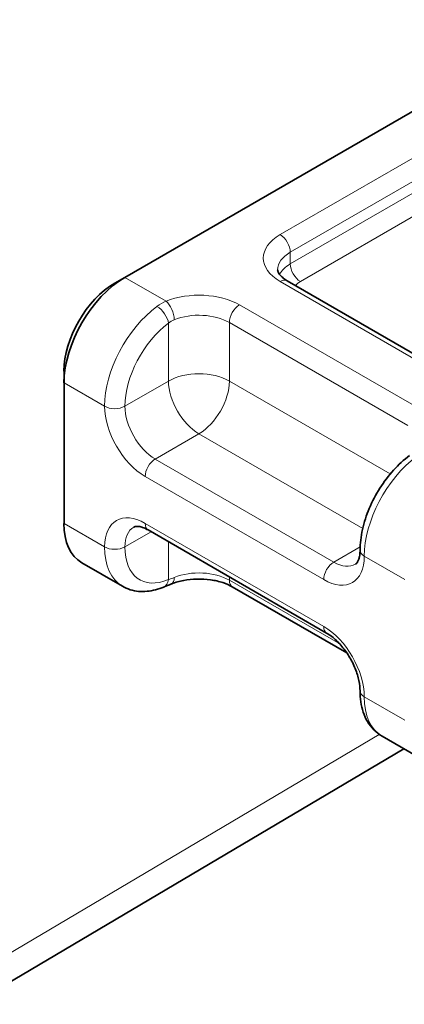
# Model space of a CAD drawing. Header units: millimetres. Extents: x -300186 to 535164, y -28581 to 763383.
# Tile 135 of 256: x 3014.57 to 3021.27, y 136339.57 to 136356.73. Entities that reach past the tile are written whole.
import ezdxf

# ---------------------------------------------------------------- set-up
doc = ezdxf.new("R2010")
doc.units = ezdxf.units.MM
doc.header["$LTSCALE"] = 10
doc.layers.add('Visible (ISO)', color=7, linetype='Continuous', lineweight=35)
doc.layers.add('Visible Narrow (ISO)', color=7, linetype='Continuous', lineweight=9)

msp = doc.modelspace()

# ---------------------------------------------------------------- linework, layer by layer
at = {"layer": 'Visible (ISO)'}
for p, q in [((3016.402, 136352.24), (3024.18, 136356.731)), ((3016.225, 136352.138), (3016.402, 136352.24)), ((3022.344, 136350.385), (3019.232, 136352.181)), ((3015.342, 136350.607), (3015.342, 136350.403)), ((3015.342, 136347.954), (3015.342, 136350.403)), ((3019.919, 136346.043), (3016.808, 136347.839)), ((3015.652, 136347.267), (3016.359, 136346.859)), ((3020.27, 136345.698), (3018.275, 136346.849)), ((3020.885, 136344.246), (3021.592, 136343.838)), ((3001.053, 136332.064), (3021.263, 136344.028))]:
    msp.add_line(p, q, dxfattribs=at)
for centre, major_axis, ratio, start_param, end_param in [((3016.402, 136351.015), (0.75, 1.299), 0.57735, 0.785398, 2.356194), ((3016.225, 136351.118), (-0.625, -1.083), 0.57735, 3.926991, 5.497787), ((3016.402, 136348.566), (-0.75, -1.299), 0.57735, 5.497787, 6.283185), ((3016.986, 136347.076), (0.096, -0.231), 0.652242, 0, 0.003037)]:
    msp.add_ellipse(centre, major_axis=major_axis, ratio=ratio, start_param=start_param, end_param=end_param, dxfattribs=at)
for points, knots in [([(3019.065, 136352.373), (3019.065, 136352.366), (3019.065, 136352.358), (3019.07, 136352.34), (3019.074, 136352.33), (3019.088, 136352.305), (3019.098, 136352.291), (3019.124, 136352.262), (3019.141, 136352.246), (3019.181, 136352.213), (3019.205, 136352.197), (3019.232, 136352.181)], [3.9269908, 3.9269908, 3.9269908, 3.9269908, 4.0840704, 4.0840704, 4.2411501, 4.2411501, 4.3982297, 4.3982297, 4.5553093, 4.5553093, 4.712389, 4.712389, 4.712389, 4.712389]), ([(3021.363, 136349.135), (3021.265, 136349.062), (3021.171, 136348.977), (3020.998, 136348.785), (3020.917, 136348.68), (3020.775, 136348.455), (3020.713, 136348.337), (3020.61, 136348.094), (3020.57, 136347.97), (3020.516, 136347.724), (3020.501, 136347.602), (3020.501, 136347.484)], [0.139949, 0.139949, 0.139949, 0.139949, 0.426118, 0.426118, 0.712288, 0.712288, 0.998457, 0.998457, 1.284627, 1.284627, 1.570796, 1.570796, 1.570796, 1.570796]), ([(3016.808, 136347.839), (3016.78, 136347.855), (3016.754, 136347.867), (3016.706, 136347.886), (3016.684, 136347.893), (3016.645, 136347.901), (3016.628, 136347.902), (3016.6, 136347.902), (3016.589, 136347.9), (3016.571, 136347.895), (3016.564, 136347.892), (3016.558, 136347.889)], [1.5707963, 1.5707963, 1.5707963, 1.5707963, 1.727876, 1.727876, 1.8849556, 1.8849556, 2.0420352, 2.0420352, 2.1991149, 2.1991149, 2.3561945, 2.3561945, 2.3561945, 2.3561945]), ([(3020.419, 136347.243), (3020.425, 136347.247), (3020.432, 136347.251), (3020.445, 136347.265), (3020.452, 136347.273), (3020.466, 136347.297), (3020.473, 136347.313), (3020.486, 136347.35), (3020.491, 136347.373), (3020.499, 136347.424), (3020.501, 136347.453), (3020.501, 136347.484)], [5.4977871, 5.4977871, 5.4977871, 5.4977871, 5.6548668, 5.6548668, 5.8119464, 5.8119464, 5.969026, 5.969026, 6.1261057, 6.1261057, 6.2831853, 6.2831853, 6.2831853, 6.2831853]), ([(3018.275, 136346.849), (3018.229, 136346.876), (3018.173, 136346.901), (3018.045, 136346.943), (3017.972, 136346.96), (3017.82, 136346.982), (3017.74, 136346.986), (3017.581, 136346.983), (3017.502, 136346.975), (3017.353, 136346.946), (3017.283, 136346.926), (3017.22, 136346.901), (3017.217, 136346.9), (3017.214, 136346.899)], [1.570796, 1.570796, 1.570796, 1.570796, 1.838433, 1.838433, 2.115826, 2.115826, 2.394933, 2.394933, 2.67404, 2.67404, 2.953147, 2.953147, 2.966331, 2.966331, 2.966331, 2.966331]), ([(3017.082, 136346.845), (3017.034, 136346.825), (3016.986, 136346.809), (3016.888, 136346.784), (3016.839, 136346.775), (3016.74, 136346.766), (3016.69, 136346.765), (3016.592, 136346.775), (3016.543, 136346.784), (3016.448, 136346.814), (3016.402, 136346.834), (3016.359, 136346.859)], [3.2815414, 3.2815414, 3.2815414, 3.2815414, 3.4106313, 3.4106313, 3.5397212, 3.5397212, 3.668811, 3.668811, 3.7979009, 3.7979009, 3.9269908, 3.9269908, 3.9269908, 3.9269908]), ([(3020.501, 136345.035), (3020.501, 136345.088), (3020.495, 136345.149), (3020.467, 136345.281), (3020.445, 136345.352), (3020.387, 136345.497), (3020.35, 136345.57), (3020.265, 136345.709), (3020.217, 136345.775), (3020.116, 136345.89), (3020.063, 136345.94), (3019.98, 136346.005), (3019.949, 136346.026), (3019.919, 136346.043)], [0, 0, 0, 0, 0.267637, 0.267637, 0.54503, 0.54503, 0.829853, 0.829853, 1.116701, 1.116701, 1.399647, 1.399647, 1.570796, 1.570796, 1.570796, 1.570796]), ([(3020.501, 136345.035), (3020.501, 136344.97), (3020.505, 136344.906), (3020.524, 136344.783), (3020.538, 136344.722), (3020.577, 136344.607), (3020.601, 136344.551), (3020.663, 136344.448), (3020.7, 136344.399), (3020.784, 136344.314), (3020.833, 136344.276), (3020.885, 136344.246)], [1.5707963, 1.5707963, 1.5707963, 1.5707963, 1.727876, 1.727876, 1.8849556, 1.8849556, 2.0420352, 2.0420352, 2.1991149, 2.1991149, 2.3561945, 2.3561945, 2.3561945, 2.3561945])]:
    msp.add_open_spline(points, degree=3, knots=knots, dxfattribs=at)
msp.add_open_spline([(3017.214, 136346.899), (3017.168, 136346.881), (3017.125, 136346.863), (3017.085, 136346.846)], degree=3, dxfattribs=at)
at = {"layer": 'Visible Narrow (ISO)'}
for p, q in [((3022.89, 136355.169), (3019.107, 136352.986)), ((3019.284, 136352.679), (3023.066, 136354.863)), ((3023.066, 136354.659), (3019.284, 136352.475)), ((3019.461, 136352.169), (3023.243, 136354.353)), ((3019.284, 136352.475), (3019.284, 136352.679)), ((3017.12, 136351.826), (3016.402, 136352.24)), ((3019.107, 136352.169), (3022.219, 136350.373)), ((3021.512, 136349.965), (3018.4, 136351.761)), ((3017.163, 136351.445), (3017.163, 136350.434)), ((3018.224, 136351.455), (3021.335, 136349.658)), ((3018.224, 136350.434), (3018.224, 136351.455)), ((3015.342, 136350.403), (3016.049, 136349.995)), ((3017.163, 136350.434), (3016.402, 136349.995)), ((3021.027, 136348.815), (3018.224, 136350.434)), ((3016.933, 136349.076), (3017.693, 136349.515)), ((3017.693, 136349.515), (3020.547, 136347.867)), ((3020.044, 136347.28), (3016.933, 136349.076)), ((3016.756, 136348.77), (3019.867, 136346.974)), ((3016.049, 136347.545), (3015.342, 136347.954)), ((3019.867, 136346.157), (3016.756, 136347.954)), ((3016.402, 136347.545), (3016.859, 136347.809)), ((3017.163, 136347.634), (3017.163, 136346.974)), ((3020.502, 136347.545), (3020.044, 136347.28)), ((3020.574, 136347.382), (3021.281, 136346.974)), ((3018.224, 136346.964), (3018.224, 136347.022)), ((3020.148, 136345.853), (3018.224, 136346.964)), ((3021.281, 136344.524), (3020.574, 136344.933)), ((3020.836, 136344.277), (3000.655, 136332.331))]:
    msp.add_line(p, q, dxfattribs=at)
for centre, major_axis, ratio, start_param, end_param in [((3019.815, 136352.577), (-1, 0), 0.57735, 5.497787, 7.068583), ((3019.107, 136352.781), (0.125, -0.217), 0.57735, 0.785398, 2.356194), ((3019.815, 136352.373), (-0.75, 0), 0.57735, 5.497787, 6.283185), ((3019.815, 136352.169), (-0.75, 0), 0.57735, 5.497787, 5.989983), ((3019.461, 136352.373), (-0.125, 0.217), 0.57735, 0.785398, 2.356194), ((3019.107, 136351.965), (0.125, 0.217), 0.57735, 0, 0.785398), ((3019.815, 136351.965), (0.5, 0), 0.57735, 2.356194, 2.653446), ((3017.693, 136351.353), (-1, 0), 0.57735, 3.926991, 5.322526), ((3017.109, 136350.607), (-0.75, -1.299), 0.57735, 4.06694, 5.497787), ((3016.986, 136351.547), (-0.149, 0.201), 0.49117, 3.866159, 5.436955), ((3017.12, 136351.622), (-0.094, 0.232), 0.467836, 4.000523, 5.571319), ((3018.4, 136351.557), (0.125, 0.217), 0.57735, 0.785398, 2.356194), ((3017.693, 136351.148), (0.75, 0), 0.57735, 0.785398, 2.180933), ((3017.286, 136350.505), (0.625, 1.083), 0.57735, 0.925347, 2.356194), ((3017.693, 136350.128), (-0.75, 0), 0.57735, 3.926991, 5.497787), ((3017.693, 136350.128), (0.375, -0.65), 0.57735, 3.926991, 5.497787), ((3017.693, 136350.128), (0.375, 0.65), 0.57735, 3.926991, 5.497787), ((3016.225, 136350.097), (-0.25, 0), 0.57735, 0.785398, 2.356194), ((3016.756, 136349.587), (0.5, -0.866), 0.57735, 3.926991, 5.497787), ((3016.933, 136349.689), (-0.375, 0.65), 0.57735, 0.785398, 2.356194), ((3016.933, 136348.872), (-0.125, -0.217), 0.57735, 3.926991, 5.497787), ((3021.635, 136347.994), (0.75, 1.299), 0.57735, 0.925347, 2.356194), ((3016.756, 136347.137), (-0.5, 0.866), 0.57735, 5.497787, 7.068583), ((3016.933, 136348.056), (-0.125, -0.217), 0.57735, 5.497787, 6.283185), ((3016.933, 136347.239), (-0.375, 0.65), 0.57735, 0, 0.785398), ((3016.225, 136347.647), (0.25, 0), 0.57735, 3.926991, 5.497787), ((3017.109, 136348.158), (-0.75, -1.299), 0.57735, 5.497787, 6.283185), ((3017.286, 136348.056), (-0.625, -1.083), 0.57735, 5.497787, 6.928635), ((3020.751, 136347.484), (-0.25, 0), 0.57735, 0, 0.785398), ((3019.867, 136347.79), (0.5, -0.866), 0.57735, 5.497787, 7.068583), ((3020.044, 136347.076), (-0.125, -0.217), 0.57735, 3.926991, 5.497787), ((3020.044, 136347.892), (0.375, -0.65), 0.57735, 5.497787, 6.283185), ((3017.693, 136346.658), (-0.75, 0), 0.57735, 3.926991, 5.322526), ((3016.986, 136347.076), (0.096, -0.231), 0.652242, 0.003037, 0.865878), ((3017.12, 136347.131), (0.094, -0.232), 0.467836, 0.002854, 0.85893), ((3018.4, 136347.066), (-0.125, -0.217), 0.57735, 5.497787, 6.283185), ((3020.044, 136346.259), (-0.125, -0.217), 0.57735, 5.497787, 6.283185), ((3019.867, 136345.341), (-0.5, 0.866), 0.57735, 3.926991, 5.497787), ((3020.751, 136345.035), (-0.25, 0), 0.57735, 0, 0.785398), ((3021.635, 136345.545), (-0.75, -1.299), 0.57735, 5.497787, 6.283185)]:
    msp.add_ellipse(centre, major_axis=major_axis, ratio=ratio, start_param=start_param, end_param=end_param, dxfattribs=at)
for points in [[(3017.12, 136351.826), (3017.064, 136351.802), (3017.011, 136351.771), (3016.961, 136351.735)], [(3017.163, 136351.445), (3017.194, 136351.469), (3017.227, 136351.489), (3017.263, 136351.503)], [(3017.263, 136347.013), (3017.227, 136346.998), (3017.194, 136346.985), (3017.163, 136346.974)]]:
    msp.add_open_spline(points, degree=3, dxfattribs=at)

doc.saveas('drawing.dxf')
